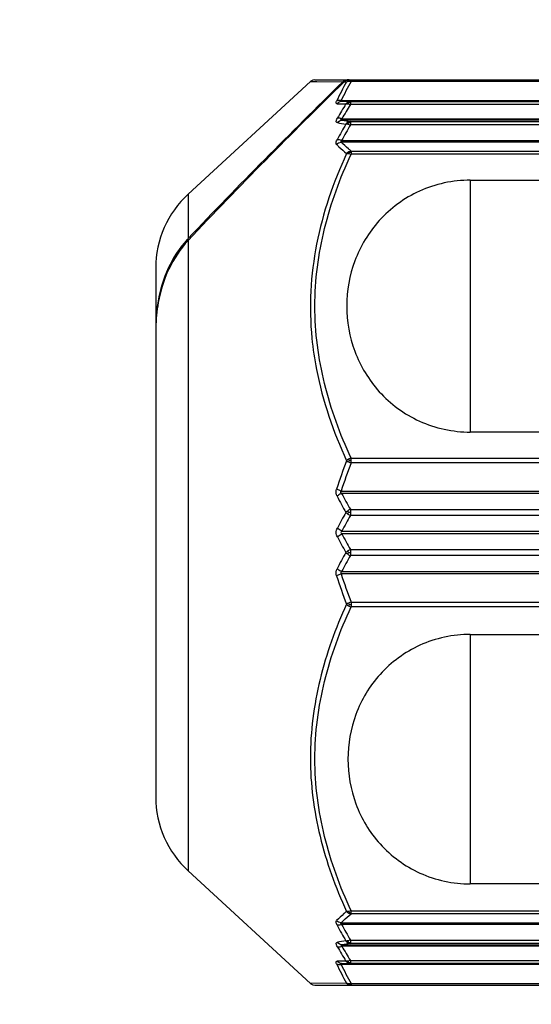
# Model space of a CAD drawing. Header units: millimetres. Extents: x 28 to 5852, y 59 to 4130.
# Tile 18 of 29: x 4226 to 4241, y 1314 to 1343. Entities that reach past the tile are written whole.
import ezdxf

# ---------------------------------------------------------------- set-up
doc = ezdxf.new("R2010")
doc.units = ezdxf.units.MM
for name, color, linetype in [('CABLE_PBL189', 7, 'Continuous'), ('COVER_J_ABL186', 7, 'Continuous'), ('오른쪽_16_VBL184', 7, 'Continuous')]:
    doc.layers.add(name, color=color, linetype=linetype)

# ---------------------------------------------------------------- blocks, each defined once
blk = doc.blocks.new('CABLE_PBL189', base_point=(1141.043, 835.995))
at = {"layer": 'CABLE_PBL189', "color": 7}
for p, q in [((1126.612, 846.088), (1130.258, 849.442)), ((1130.393, 849.495), (1145.643, 849.495)), ((1131.191, 847.681), (1143.643, 847.681)), ((1135.03, 846.501), (1143.643, 846.501)), ((1125.643, 843.88), (1125.643, 828.109)), ((1143.643, 838.989), (1135.03, 838.989)), ((1143.643, 837.162), (1131.191, 837.162)), ((1131.191, 834.828), (1143.643, 834.828)), ((1135.03, 832.957), (1143.643, 832.957)), ((1126.612, 825.902), (1130.258, 822.547)), ((1143.643, 825.515), (1135.03, 825.515)), ((1143.643, 824.309), (1131.191, 824.309)), ((1130.393, 822.495), (1143.643, 822.495))]:
    blk.add_line(p, q, dxfattribs=at)
at = {"layer": 'CABLE_PBL189', "color": 2}
for p, q in [((1130.257, 849.442), (1131.225, 849.433)), ((1130.257, 849.442), (1130.447, 849.44)), ((1131.263, 849.432), (1131.337, 849.432)), ((1131.264, 849.433), (1131.337, 849.432)), ((1131.472, 849.495), (1131.472, 849.444)), ((1143.643, 849.444), (1131.472, 849.444)), ((1131.175, 848.873), (1143.643, 848.873)), ((1131.452, 848.842), (1131.191, 848.848)), ((1131.452, 848.842), (1143.643, 848.842)), ((1131.452, 848.842), (1131.452, 848.755)), ((1131.055, 848.781), (1131.316, 848.773)), ((1143.643, 848.755), (1131.452, 848.755)), ((1131.198, 848.332), (1143.643, 848.332)), ((1143.643, 848.289), (1131.198, 848.289)), ((1131.452, 848.249), (1143.643, 848.249)), ((1131.452, 848.249), (1131.452, 848.152)), ((1143.643, 848.152), (1131.452, 848.152)), ((1143.643, 847.637), (1131.175, 847.637)), ((1131.472, 847.368), (1143.643, 847.368)), ((1131.472, 847.368), (1131.472, 847.278)), ((1143.643, 847.278), (1131.472, 847.278)), ((1135.03, 846.501), (1135.03, 838.989)), ((1126.612, 846.088), (1126.612, 844.762)), ((1126.612, 844.704), (1126.612, 825.902)), ((1131.472, 838.211), (1143.643, 838.211)), ((1131.472, 838.07), (1131.472, 838.211)), ((1143.643, 838.07), (1131.472, 838.07)), ((1131.175, 837.232), (1143.643, 837.232)), ((1131.452, 836.685), (1143.643, 836.685)), ((1131.452, 836.685), (1131.452, 836.587)), ((1131.452, 836.587), (1131.452, 836.501)), ((1143.643, 836.501), (1131.452, 836.501)), ((1131.198, 836.038), (1143.643, 836.038)), ((1143.643, 835.952), (1131.198, 835.952)), ((1131.452, 835.489), (1143.643, 835.489)), ((1131.452, 835.489), (1131.452, 835.402)), ((1131.452, 835.402), (1131.452, 835.396)), ((1131.452, 835.396), (1131.452, 835.304)), ((1143.643, 835.304), (1131.452, 835.304)), ((1143.643, 834.758), (1131.175, 834.758)), ((1131.472, 833.919), (1143.643, 833.919)), ((1131.472, 833.919), (1131.472, 833.778)), ((1143.643, 833.778), (1131.472, 833.778)), ((1135.03, 832.957), (1135.03, 825.515)), ((1131.472, 824.711), (1143.643, 824.711)), ((1131.472, 824.656), (1131.472, 824.711)), ((1131.472, 824.621), (1131.472, 824.656)), ((1143.643, 824.621), (1131.472, 824.621)), ((1131.175, 824.353), (1143.643, 824.353)), ((1131.198, 823.701), (1143.643, 823.701)), ((1143.643, 823.658), (1131.198, 823.658)), ((1131.452, 823.838), (1143.643, 823.838)), ((1131.452, 823.838), (1131.452, 823.74)), ((1143.643, 823.74), (1131.452, 823.74)), ((1131.316, 823.217), (1131.055, 823.209)), ((1143.643, 823.116), (1131.175, 823.116)), ((1131.191, 823.142), (1131.452, 823.147)), ((1131.452, 823.234), (1143.643, 823.234)), ((1131.452, 823.234), (1131.452, 823.147)), ((1143.643, 823.147), (1131.452, 823.147)), ((1131.337, 822.558), (1130.257, 822.548)), ((1131.421, 822.514), (1131.413, 822.521)), ((1131.472, 822.546), (1143.643, 822.546)), ((1131.472, 822.546), (1131.472, 822.495))]:
    blk.add_line(p, q, dxfattribs=at)
at = {"layer": 'CABLE_PBL189', "color": 7}
for points in [[(1130.393, 849.495), (1130.328, 849.483), (1130.273, 849.455), (1130.257, 849.442)], [(1130.257, 822.548), (1130.274, 822.534), (1130.328, 822.506), (1130.393, 822.495)]]:
    blk.add_lwpolyline(points, dxfattribs=at)
at = {"layer": 'CABLE_PBL189', "color": 2}
for centre, radius, start, end in [((1139.402, 844.886), 9.258, 150.5917, 154.5932), ((1139.51, 844.889), 9.239, 150.4612, 154.4528), ((1131.413, 849.198), 0.253, 78.6687, 82.3775), ((1131.413, 849.195), 0.256, 76.5874, 78.676), ((1146.406, 839.49), 17.717, 148.4011, 150.0043), ((1146.546, 839.422), 17.747, 148.2706, 149.8648), ((1135.438, 874.831), 26.879, 260.9241, 261.4716), ((1146.868, 839.295), 17.907, 150.2754, 152.0063), ((1135.395, 873.748), 25.897, 260.3689, 260.938), ((1146.992, 839.228), 17.92, 150.1349, 151.8564), ((1147.086, 832.124), 16.856, 159.1183, 162.1702), ((1146.986, 832.094), 16.625, 158.9324, 161.9995), ((1131.749, 838.862), 0.838, 245.295, 250.7413), ((1131.466, 837.159), 0.984, 89.6249, 92.6033), ((1147.275, 845.666), 18.194, 207.8663, 209.5771), ((1147.316, 845.579), 18.35, 207.6093, 209.3199), ((1148.762, 826.821), 19.996, 150.7448, 152.2692), ((1148.722, 826.729), 19.843, 150.4989, 152.0231), ((1131.62, 836.289), 0.431, 112.9231, 124.2469), ((1131.653, 836.947), 0.489, 235.6619, 245.7102), ((1131.402, 830.371), 6.223, 89.5451, 90.0213), ((1148.722, 845.26), 19.843, 207.9767, 209.5009), ((1148.76, 845.168), 19.994, 207.7312, 209.2559), ((1147.314, 826.411), 18.348, 150.68, 152.3907), ((1131.653, 835.043), 0.489, 114.2903, 124.338), ((1131.62, 835.701), 0.431, 235.7532, 247.0717), ((1131.402, 841.617), 6.222, 269.9787, 270.455), ((1147.275, 826.324), 18.194, 150.4228, 152.1336), ((1146.986, 839.895), 16.625, 198.0004, 201.068), ((1147.086, 839.865), 16.857, 197.8298, 200.8817), ((1131.749, 833.128), 0.838, 109.253, 114.705), ((1131.466, 834.831), 0.984, 267.3979, 270.3763), ((1146.869, 832.695), 17.909, 207.9937, 209.7244), ((1146.992, 832.761), 17.92, 208.1435, 209.865), ((1135.399, 798.225), 25.914, 99.0634, 99.6321), ((1146.406, 832.5), 17.717, 209.996, 211.5992), ((1135.438, 797.159), 26.879, 98.5284, 99.0758), ((1146.547, 832.567), 17.747, 210.135, 211.7291), ((1139.402, 827.104), 9.258, 205.4068, 209.4083), ((1139.51, 827.101), 9.239, 205.547, 209.5381)]:
    blk.add_arc(centre, radius, start, end, dxfattribs=at)
at = {"layer": 'CABLE_PBL189', "color": 7}
for centre, radius, start, end in [((1131.381, 849.266), 0.229, 90.0393, 104.7236), ((1131.419, 849.265), 0.23, 90.0318, 104.7164), ((1128.643, 843.88), 3, 132.6188, 179.9987), ((1128.866, 842.634), 3.1, 136.6493, 137.4927), ((1130.353, 842.1), 4.709, 173.0067, 179.0319), ((1130.04, 842.136), 4.394, 170.006, 172.9696), ((1130.601, 842.092), 4.958, 178.9894, 180.0002), ((1130.757, 842.009), 5.114, 179.0659, 179.9994), ((1128.643, 828.11), 3, 180.0025, 227.3812)]:
    blk.add_arc(centre, radius, start, end, dxfattribs=at)
for points in [[(1131.225, 849.433), (1129.664, 847.9), (1128.114, 846.353), (1126.612, 844.762)], [(1131.263, 849.432), (1129.688, 847.882), (1128.124, 846.317), (1126.612, 844.704)], [(1131.225, 849.433), (1131.252, 849.459), (1131.287, 849.478), (1131.322, 849.487)], [(1131.308, 849.466), (1131.292, 849.457), (1131.277, 849.445), (1131.263, 849.432)], [(1131.361, 849.487), (1131.342, 849.482), (1131.324, 849.475), (1131.308, 849.466)], [(1125.717, 842.851), (1125.671, 842.601), (1125.648, 842.346), (1125.644, 842.092)]]:
    blk.add_open_spline(points, degree=3, dxfattribs=at)
at = {"layer": 'CABLE_PBL189', "color": 2}
for points in [[(1131.337, 849.432), (1131.354, 849.451), (1131.375, 849.467), (1131.398, 849.478)], [(1131.337, 849.432), (1131.355, 849.442), (1131.377, 849.448), (1131.398, 849.45)], [(1131.398, 849.478), (1131.421, 849.489), (1131.447, 849.495), (1131.472, 849.495)], [(1131.398, 849.45), (1131.404, 849.459), (1131.411, 849.47), (1131.422, 849.472)], [(1131.398, 849.45), (1131.414, 849.451), (1131.431, 849.451), (1131.447, 849.449)], [(1131.421, 849.475), (1131.432, 849.478), (1131.443, 849.48), (1131.454, 849.481)], [(1131.191, 848.848), (1131.14, 848.848), (1131.087, 848.82), (1131.055, 848.781)], [(1131.377, 848.824), (1131.354, 848.812), (1131.333, 848.794), (1131.316, 848.773)], [(1131.452, 848.842), (1131.426, 848.842), (1131.4, 848.836), (1131.377, 848.824)], [(1131.4, 848.813), (1131.393, 848.818), (1131.386, 848.823), (1131.377, 848.824)], [(1131.316, 848.773), (1131.336, 848.779), (1131.357, 848.779), (1131.377, 848.776)], [(1131.377, 848.776), (1131.403, 848.773), (1131.428, 848.765), (1131.452, 848.755)], [(1131.4, 848.813), (1131.417, 848.817), (1131.434, 848.819), (1131.452, 848.819)], [(1131.063, 848.216), (1131.094, 848.257), (1131.147, 848.287), (1131.198, 848.289)], [(1131.452, 848.249), (1131.426, 848.248), (1131.4, 848.241), (1131.377, 848.228)], [(1131.377, 848.228), (1131.353, 848.215), (1131.332, 848.196), (1131.316, 848.174)], [(1131.4, 848.214), (1131.393, 848.219), (1131.386, 848.225), (1131.377, 848.228)], [(1131.377, 848.174), (1131.403, 848.17), (1131.428, 848.162), (1131.452, 848.152)], [(1131.4, 848.214), (1131.417, 848.217), (1131.434, 848.22), (1131.452, 848.22)], [(1131.039, 847.567), (1131.073, 847.604), (1131.124, 847.632), (1131.175, 847.637)], [(1131.472, 847.368), (1131.446, 847.366), (1131.421, 847.357), (1131.398, 847.345)], [(1131.398, 847.345), (1131.375, 847.332), (1131.354, 847.314), (1131.337, 847.294)], [(1131.337, 847.294), (1131.357, 847.297), (1131.378, 847.296), (1131.398, 847.294)], [(1131.398, 847.294), (1131.404, 847.306), (1131.412, 847.318), (1131.421, 847.328)], [(1131.398, 847.294), (1131.423, 847.291), (1131.448, 847.286), (1131.472, 847.278)], [(1131.421, 847.328), (1131.438, 847.332), (1131.455, 847.334), (1131.472, 847.334)], [(1131.398, 838.179), (1131.376, 838.166), (1131.355, 838.151), (1131.337, 838.133)], [(1131.337, 838.133), (1131.356, 838.121), (1131.377, 838.11), (1131.398, 838.1)], [(1131.472, 838.211), (1131.446, 838.203), (1131.421, 838.192), (1131.398, 838.179)], [(1131.398, 838.179), (1131.405, 838.166), (1131.413, 838.154), (1131.421, 838.142)], [(1131.398, 838.1), (1131.405, 838.114), (1131.412, 838.128), (1131.422, 838.141)], [(1131.191, 837.162), (1131.175, 837.172), (1131.158, 837.192), (1131.162, 837.211)], [(1131.162, 837.211), (1131.164, 837.219), (1131.169, 837.226), (1131.175, 837.232)], [(1131.377, 836.645), (1131.355, 836.63), (1131.334, 836.613), (1131.316, 836.593)], [(1131.316, 836.593), (1131.335, 836.574), (1131.355, 836.558), (1131.377, 836.543)], [(1131.4, 836.594), (1131.392, 836.611), (1131.384, 836.628), (1131.377, 836.645)], [(1131.377, 836.543), (1131.384, 836.56), (1131.392, 836.577), (1131.4, 836.594)], [(1131.063, 835.864), (1131.042, 835.904), (1131.029, 835.95), (1131.03, 835.995)], [(1131.03, 835.995), (1131.03, 836.04), (1131.042, 836.086), (1131.063, 836.126)], [(1131.377, 835.447), (1131.355, 835.432), (1131.335, 835.415), (1131.316, 835.396)], [(1131.316, 835.396), (1131.334, 835.377), (1131.355, 835.36), (1131.377, 835.345)], [(1131.4, 835.395), (1131.392, 835.412), (1131.384, 835.429), (1131.377, 835.447)], [(1131.377, 835.345), (1131.384, 835.362), (1131.392, 835.379), (1131.4, 835.395)], [(1131.398, 833.889), (1131.377, 833.88), (1131.356, 833.869), (1131.337, 833.857)], [(1131.337, 833.857), (1131.355, 833.839), (1131.376, 833.823), (1131.398, 833.811)], [(1131.398, 833.81), (1131.405, 833.823), (1131.413, 833.835), (1131.421, 833.848)], [(1131.421, 833.848), (1131.413, 833.861), (1131.404, 833.874), (1131.4, 833.888)], [(1131.398, 833.811), (1131.421, 833.797), (1131.446, 833.786), (1131.472, 833.778)], [(1131.337, 824.696), (1131.354, 824.675), (1131.375, 824.658), (1131.398, 824.645)], [(1131.398, 824.696), (1131.378, 824.694), (1131.357, 824.693), (1131.337, 824.696)], [(1131.472, 824.711), (1131.448, 824.704), (1131.423, 824.699), (1131.398, 824.696)], [(1131.398, 824.696), (1131.404, 824.684), (1131.41, 824.671), (1131.421, 824.664)], [(1131.398, 824.645), (1131.407, 824.65), (1131.415, 824.656), (1131.422, 824.663)], [(1131.398, 824.645), (1131.421, 824.632), (1131.446, 824.624), (1131.472, 824.621)], [(1131.421, 824.661), (1131.438, 824.658), (1131.455, 824.656), (1131.472, 824.656)], [(1131.175, 824.353), (1131.124, 824.358), (1131.073, 824.385), (1131.039, 824.423)], [(1131.198, 823.701), (1131.147, 823.703), (1131.094, 823.733), (1131.063, 823.773)], [(1131.316, 823.815), (1131.332, 823.793), (1131.353, 823.774), (1131.377, 823.761)], [(1131.452, 823.838), (1131.428, 823.828), (1131.403, 823.82), (1131.377, 823.816)], [(1131.377, 823.761), (1131.386, 823.764), (1131.393, 823.77), (1131.4, 823.776)], [(1131.377, 823.761), (1131.4, 823.749), (1131.426, 823.741), (1131.452, 823.74)], [(1131.4, 823.776), (1131.417, 823.772), (1131.434, 823.77), (1131.452, 823.77)], [(1131.191, 823.142), (1131.14, 823.142), (1131.087, 823.17), (1131.055, 823.209)], [(1131.316, 823.217), (1131.333, 823.196), (1131.354, 823.178), (1131.377, 823.165)], [(1131.377, 823.213), (1131.357, 823.211), (1131.336, 823.211), (1131.316, 823.217)], [(1131.452, 823.234), (1131.428, 823.224), (1131.403, 823.217), (1131.377, 823.213)], [(1131.377, 823.165), (1131.386, 823.167), (1131.393, 823.172), (1131.4, 823.177)], [(1131.377, 823.165), (1131.4, 823.154), (1131.426, 823.147), (1131.452, 823.147)], [(1131.4, 823.177), (1131.417, 823.173), (1131.434, 823.171), (1131.452, 823.171)], [(1131.337, 822.558), (1131.353, 822.538), (1131.375, 822.523), (1131.398, 822.512)], [(1131.398, 822.54), (1131.377, 822.541), (1131.355, 822.547), (1131.337, 822.558)], [(1131.422, 822.539), (1131.414, 822.539), (1131.406, 822.539), (1131.398, 822.54)], [(1131.398, 822.511), (1131.405, 822.511), (1131.414, 822.512), (1131.421, 822.514)], [(1131.398, 822.512), (1131.421, 822.501), (1131.447, 822.495), (1131.472, 822.495)], [(1131.421, 822.514), (1131.438, 822.51), (1131.455, 822.508), (1131.472, 822.508)], [(1131.472, 822.546), (1131.456, 822.542), (1131.439, 822.539), (1131.422, 822.539)]]:
    blk.add_open_spline(points, degree=3, dxfattribs=at)
for points, knots in [([(1131.398, 849.478), (1131.401, 849.479), (1131.406, 849.479), (1131.412, 849.478), (1131.414, 849.477)], [0, 0, 0, 0, 0.468153, 1, 1, 1, 1]), ([(1131.414, 849.477), (1131.416, 849.476), (1131.418, 849.475), (1131.42, 849.474), (1131.422, 849.473)], [0, 0, 0, 0, 0.467084, 1, 1, 1, 1]), ([(1131.454, 849.481), (1131.457, 849.481), (1131.463, 849.482), (1131.469, 849.482), (1131.472, 849.482)], [0, 0, 0, 0, 0.45786, 1, 1, 1, 1]), ([(1131.055, 848.781), (1131.049, 848.781), (1131.035, 848.783), (1131.017, 848.814), (1131.031, 848.84), (1131.039, 848.858)], [0, 0, 0, 0, 0.207195, 0.393147, 1, 1, 1, 1]), ([(1131.175, 848.873), (1131.162, 848.876), (1131.117, 848.882), (1131.068, 848.875), (1131.039, 848.858)], [0, 0, 0, 0, 0.271259, 1, 1, 1, 1]), ([(1131.191, 848.848), (1131.181, 848.848), (1131.152, 848.846), (1131.168, 848.869), (1131.175, 848.873)], [0, 0, 0, 0, 0.548941, 1, 1, 1, 1]), ([(1131.377, 848.776), (1131.379, 848.78), (1131.385, 848.793), (1131.394, 848.805), (1131.4, 848.813)], [0, 0, 0, 0, 0.298737, 1, 1, 1, 1]), ([(1131.063, 848.216), (1131.054, 848.218), (1131.034, 848.226), (1131.027, 848.261), (1131.039, 848.302), (1131.053, 848.331), (1131.063, 848.347)], [0, 0, 0, 0, 0.175924, 0.365134, 0.639149, 1, 1, 1, 1]), ([(1131.198, 848.332), (1131.186, 848.337), (1131.143, 848.351), (1131.094, 848.357), (1131.063, 848.347)], [0, 0, 0, 0, 0.28785, 1, 1, 1, 1]), ([(1131.198, 848.289), (1131.187, 848.289), (1131.145, 848.3), (1131.185, 848.325), (1131.198, 848.332)], [0, 0, 0, 0, 0.437901, 1, 1, 1, 1]), ([(1131.316, 848.174), (1131.321, 848.175), (1131.341, 848.178), (1131.362, 848.177), (1131.377, 848.174)], [0, 0, 0, 0, 0.215151, 1, 1, 1, 1]), ([(1131.377, 848.174), (1131.379, 848.178), (1131.385, 848.192), (1131.394, 848.205), (1131.4, 848.214)], [0, 0, 0, 0, 0.297183, 1, 1, 1, 1]), ([(1131.039, 847.567), (1131.033, 847.572), (1131.012, 847.617), (1131.037, 847.666), (1131.055, 847.7)], [0, 0, 0, 0, 0.176553, 1, 1, 1, 1]), ([(1131.191, 847.681), (1131.178, 847.686), (1131.135, 847.7), (1131.087, 847.708), (1131.055, 847.7)], [0, 0, 0, 0, 0.287391, 1, 1, 1, 1]), ([(1131.191, 847.681), (1131.18, 847.674), (1131.162, 847.667), (1131.161, 847.643), (1131.17, 847.638), (1131.175, 847.637)], [0, 0, 0, 0, 0.588785, 0.779398, 1, 1, 1, 1]), ([(1131.039, 847.567), (1131.062, 847.544), (1131.158, 847.449), (1131.259, 847.36), (1131.337, 847.294)], [0, 0, 0, 0, 0.242978, 1, 1, 1, 1]), ([(1131.472, 847.368), (1131.446, 847.39), (1131.344, 847.477), (1131.245, 847.567), (1131.174, 847.637)], [0, 0, 0, 0, 0.257059, 1, 1, 1, 1]), ([(1131.337, 847.294), (1130.943, 846.432), (1130.315, 844.635), (1130.211, 842.72), (1130.303, 841.787)], [0, 0, 0, 0, 0.502579, 1, 1, 1, 1]), ([(1131.472, 838.211), (1131.144, 838.926), (1130.598, 840.401), (1130.291, 842.745), (1130.598, 845.088), (1131.144, 846.564), (1131.472, 847.278)], [0, 0, 0, 0, 0.251636, 0.499987, 0.748352, 1, 1, 1, 1]), ([(1131.421, 847.328), (1131.416, 847.333), (1131.41, 847.338), (1131.402, 847.342), (1131.4, 847.342)], [0, 0, 0, 0, 0.84332, 1, 1, 1, 1]), ([(1130.303, 841.787), (1130.334, 841.473), (1130.521, 840.216), (1130.942, 839.001), (1131.337, 838.133)], [0, 0, 0, 0, 0.248626, 1, 1, 1, 1]), ([(1131.055, 837.075), (1131.048, 837.09), (1131.02, 837.157), (1131.023, 837.234), (1131.039, 837.286)], [0, 0, 0, 0, 0.240041, 1, 1, 1, 1]), ([(1131.175, 837.232), (1131.162, 837.235), (1131.116, 837.251), (1131.071, 837.269), (1131.039, 837.286)], [0, 0, 0, 0, 0.267568, 1, 1, 1, 1]), ([(1131.191, 837.162), (1131.152, 837.147), (1131.105, 837.119), (1131.064, 837.084), (1131.055, 837.075)], [0, 0, 0, 0, 0.768478, 1, 1, 1, 1]), ([(1131.198, 836.038), (1131.16, 836.054), (1131.112, 836.082), (1131.071, 836.117), (1131.063, 836.126)], [0, 0, 0, 0, 0.772049, 1, 1, 1, 1]), ([(1131.063, 835.864), (1131.071, 835.872), (1131.112, 835.908), (1131.16, 835.935), (1131.198, 835.952)], [0, 0, 0, 0, 0.227946, 1, 1, 1, 1]), ([(1131.198, 836.038), (1131.183, 836.029), (1131.148, 835.995), (1131.183, 835.961), (1131.198, 835.952)], [0, 0, 0, 0, 0.498857, 1, 1, 1, 1]), ([(1131.039, 834.704), (1131.022, 834.755), (1131.02, 834.833), (1131.047, 834.899), (1131.055, 834.915)], [0, 0, 0, 0, 0.759976, 1, 1, 1, 1]), ([(1131.039, 834.704), (1131.049, 834.709), (1131.092, 834.73), (1131.138, 834.747), (1131.175, 834.758)], [0, 0, 0, 0, 0.218716, 1, 1, 1, 1]), ([(1131.191, 834.827), (1131.152, 834.843), (1131.105, 834.87), (1131.064, 834.906), (1131.055, 834.915)], [0, 0, 0, 0, 0.768482, 1, 1, 1, 1]), ([(1131.191, 834.828), (1131.179, 834.821), (1131.153, 834.801), (1131.165, 834.768), (1131.175, 834.758)], [0, 0, 0, 0, 0.492642, 1, 1, 1, 1]), ([(1131.337, 833.857), (1131.008, 833.134), (1130.462, 831.64), (1130.155, 829.272), (1130.462, 826.906), (1131.008, 825.416), (1131.337, 824.696)], [0, 0, 0, 0, 0.251748, 0.500528, 0.748996, 1, 1, 1, 1]), ([(1131.472, 824.711), (1131.144, 825.426), (1130.598, 826.901), (1130.291, 829.245), (1130.598, 831.588), (1131.144, 833.064), (1131.472, 833.778)], [0, 0, 0, 0, 0.251637, 0.49999, 0.748353, 1, 1, 1, 1]), ([(1131.337, 824.696), (1131.31, 824.674), (1131.208, 824.586), (1131.11, 824.494), (1131.039, 824.423)], [0, 0, 0, 0, 0.256975, 1, 1, 1, 1]), ([(1131.175, 824.353), (1131.198, 824.376), (1131.294, 824.468), (1131.394, 824.556), (1131.472, 824.621)], [0, 0, 0, 0, 0.242909, 1, 1, 1, 1]), ([(1131.055, 824.289), (1131.048, 824.303), (1131.029, 824.342), (1131.018, 824.401), (1131.039, 824.423)], [0, 0, 0, 0, 0.338418, 1, 1, 1, 1]), ([(1131.191, 824.309), (1131.178, 824.304), (1131.135, 824.289), (1131.087, 824.282), (1131.055, 824.289)], [0, 0, 0, 0, 0.287386, 1, 1, 1, 1]), ([(1131.191, 824.309), (1131.18, 824.315), (1131.162, 824.323), (1131.161, 824.347), (1131.17, 824.352), (1131.175, 824.353)], [0, 0, 0, 0, 0.588742, 0.779851, 1, 1, 1, 1]), ([(1131.063, 823.642), (1131.054, 823.659), (1131.039, 823.688), (1131.027, 823.728), (1131.034, 823.764), (1131.054, 823.772), (1131.063, 823.773)], [0, 0, 0, 0, 0.360441, 0.634719, 0.824076, 1, 1, 1, 1]), ([(1131.063, 823.642), (1131.072, 823.64), (1131.117, 823.632), (1131.164, 823.644), (1131.198, 823.658)], [0, 0, 0, 0, 0.205083, 1, 1, 1, 1]), ([(1131.198, 823.701), (1131.186, 823.7), (1131.145, 823.689), (1131.185, 823.665), (1131.198, 823.658)], [0, 0, 0, 0, 0.441162, 1, 1, 1, 1]), ([(1131.377, 823.816), (1131.372, 823.815), (1131.351, 823.812), (1131.331, 823.812), (1131.316, 823.815)], [0, 0, 0, 0, 0.284597, 1, 1, 1, 1]), ([(1131.4, 823.776), (1131.394, 823.785), (1131.385, 823.797), (1131.379, 823.811), (1131.377, 823.816)], [0, 0, 0, 0, 0.702816, 1, 1, 1, 1]), ([(1131.039, 823.132), (1131.031, 823.149), (1131.017, 823.176), (1131.035, 823.207), (1131.049, 823.209), (1131.055, 823.209)], [0, 0, 0, 0, 0.606929, 0.79258, 1, 1, 1, 1]), ([(1131.039, 823.132), (1131.048, 823.126), (1131.091, 823.108), (1131.14, 823.109), (1131.175, 823.116)], [0, 0, 0, 0, 0.226699, 1, 1, 1, 1]), ([(1131.191, 823.142), (1131.181, 823.142), (1131.152, 823.144), (1131.168, 823.121), (1131.175, 823.116)], [0, 0, 0, 0, 0.549118, 1, 1, 1, 1]), ([(1131.4, 823.177), (1131.394, 823.184), (1131.385, 823.196), (1131.379, 823.209), (1131.377, 823.213)], [0, 0, 0, 0, 0.701264, 1, 1, 1, 1]), ([(1131.406, 822.529), (1131.405, 822.531), (1131.402, 822.535), (1131.401, 822.539), (1131.4, 822.541)], [0, 0, 0, 0, 0.471564, 1, 1, 1, 1]), ([(1131.413, 822.521), (1131.411, 822.523), (1131.409, 822.525), (1131.407, 822.528), (1131.406, 822.529)], [0, 0, 0, 0, 0.489494, 1, 1, 1, 1])]:
    blk.add_open_spline(points, degree=3, knots=knots, dxfattribs=at)
at = {"layer": 'CABLE_PBL189', "color": 7}
for points, knots in [([(1135.03, 846.501), (1134.512, 846.501), (1133.486, 846.28), (1132.259, 845.379), (1131.508, 844.135), (1131.343, 843.201), (1131.343, 842.745)], [0, 0, 0, 0, 0.267149, 0.52242, 0.764741, 1, 1, 1, 1]), ([(1126.581, 844.729), (1126.35, 844.477), (1125.971, 843.895), (1125.771, 843.234), (1125.712, 842.898)], [0, 0, 0, 0, 0.499831, 1, 1, 1, 1]), ([(1126.612, 844.704), (1126.375, 844.452), (1125.984, 843.863), (1125.778, 843.192), (1125.717, 842.851)], [0, 0, 0, 0, 0.499718, 1, 1, 1, 1]), ([(1131.343, 842.745), (1131.343, 842.289), (1131.508, 841.355), (1132.259, 840.11), (1133.486, 839.209), (1134.512, 838.989), (1135.03, 838.989)], [0, 0, 0, 0, 0.235234, 0.47756, 0.732881, 1, 1, 1, 1]), ([(1135.03, 832.957), (1134.517, 832.957), (1133.5, 832.739), (1132.284, 831.846), (1131.54, 830.613), (1131.377, 829.688), (1131.377, 829.236)], [0, 0, 0, 0, 0.267146, 0.522419, 0.764742, 1, 1, 1, 1]), ([(1131.377, 829.236), (1131.377, 828.784), (1131.54, 827.859), (1132.284, 826.626), (1133.5, 825.733), (1134.517, 825.515), (1135.03, 825.515)], [0, 0, 0, 0, 0.235232, 0.477561, 0.732883, 1, 1, 1, 1])]:
    blk.add_open_spline(points, degree=3, knots=knots, dxfattribs=at)
blk = doc.blocks.new('COVER_J_ABL186', base_point=(1178.643, 844.495))
at = {"layer": 'CABLE_PBL189'}
blk.add_blockref('CABLE_PBL189', (1141.043, 835.995), dxfattribs=at)
blk = doc.blocks.new('오른쪽_16_VBL184', base_point=(1244.293, 1237.995))
at = {"layer": 'COVER_J_ABL186'}
blk.add_blockref('COVER_J_ABL186', (1178.643, 844.495), dxfattribs=at)

msp = doc.modelspace()

# ---------------------------------------------------------------- linework, layer by layer
at = {"ltscale": 1000}
msp.add_arc((4392.5, 1439.992), 725, 97.928142, 262.071858, dxfattribs=at)

# ---------------------------------------------------------------- block references
at = {"layer": '오른쪽_16_VBL184'}
msp.add_blockref('오른쪽_16_VBL184', (4348.35, 1729.992), dxfattribs=at)

doc.saveas('drawing.dxf')
